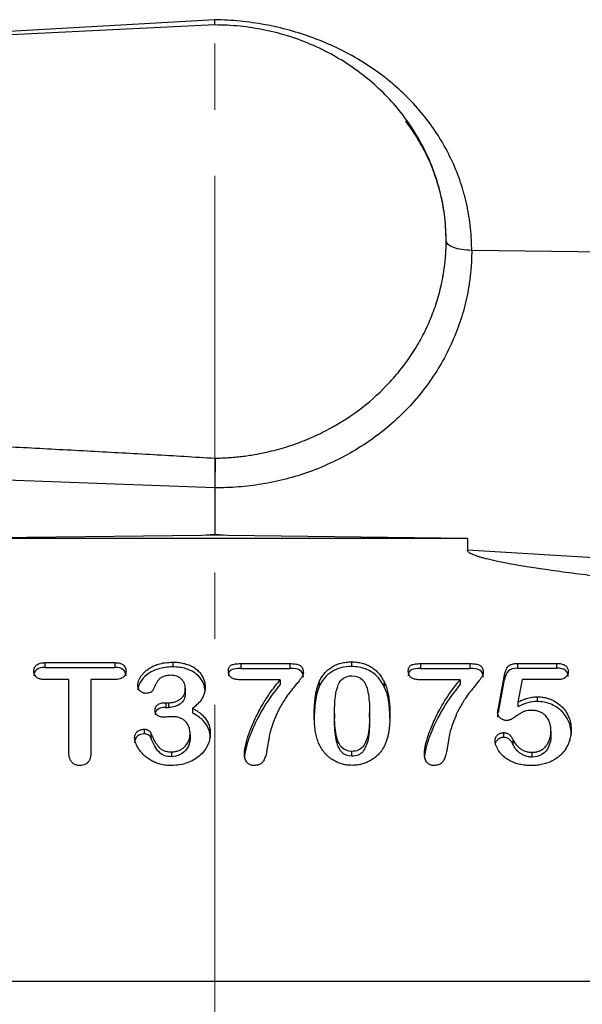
# Model space of a CAD drawing. Header units: inches. Extents: x 0.6 to 16.3, y 0.2 to 11.5.
# Tile 17 of 20: x 12.8 to 13.7, y 7.5 to 9. Entities that reach past the tile are written whole.
import ezdxf

# ---------------------------------------------------------------- set-up
doc = ezdxf.new("R2010")
doc.units = ezdxf.units.IN
doc.header["$MEASUREMENT"] = 0
doc.linetypes.add('CENTERX2', pattern=[0.8, 0.5, -0.1, 0.1, -0.1])
doc.styles.add('SLDTEXTSTYLE0', font='TXT', dxfattribs={"width": 0.75})
doc.dimstyles.new('SLDDIMSTYLE1', dxfattribs={"dimtxt": 0.137795, "dimasz": 0.14, "dimexe": 0, "dimexo": 0.0625, "dimgap": 0.034449, "dimtad": 0, "dimdec": 1, "dimlfac": 1.5, "dimrnd": 1e-09, "dimzin": 4, "dimdsep": 46, "dimtxsty": 'SLDTEXTSTYLE0', "dimblk1": 'CLOSED', "dimblk2": 'CLOSED', "dimsah": 1, "dimcen": 0.09, "dimadec": 0, "dimazin": 1, "dimtfac": 1, "dimtdec": 1, "dimtofl": 0, "dimtmove": 0, "dimatfit": 3, "dimldrblk": 'CLOSED', "dimfxl": 0, "dimfrac": 2, "dimtolj": 1, "dimtzin": 12, "dimarcsym": 0})

# ---------------------------------------------------------------- blocks, each defined once
blk = doc.blocks.new('_Closed')
at = {"color": 0, "linetype": 'ByBlock', "lineweight": -2}
for p, q in [((-1, 0.166667), (0, 0)), ((-1, 0.166667), (-1, -0.166667)), ((0, 0), (-1, -0.166667)), ((0, 0), (-1, 0))]:
    blk.add_line(p, q, dxfattribs=at)
blk = doc.blocks.new('_D_1')
at = {"color": 7, "linetype": 'Continuous', "lineweight": 0}
for p, q in [((14.4022, 11.011), (14.3602, 11.011)), ((14.3602, 11.011), (14.3602, 10.7923)), ((14.7076, 11.011), (14.7496, 11.011)), ((14.7496, 11.011), (14.7496, 10.7923)), ((13.1257, 9.6284), (13.1257, 10.8519)), ((15.8207, 8.3372), (15.8207, 10.8519)), ((13.1257, 10.8126), (14.2393, 10.8126)), ((15.8207, 10.8126), (14.8704, 10.8126)), ((14.3602, 10.7923), (14.4022, 10.7923)), ((14.7496, 10.7923), (14.7076, 10.7923))]:
    blk.add_line(p, q, dxfattribs=at)
at = {"color": 7, "linetype": 'Continuous', "lineweight": 18, "xscale": 0.14, "yscale": 0.14}
for p, rotation in [((13.1257, 10.8126, 0.0204), 180.0000000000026), ((15.8207, 10.8126, 0.0204), 2.59533262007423e-12)]:
    blk.add_blockref('_Closed', p, dxfattribs=dict(at, rotation=rotation))
at = {"color": 7, "linetype": 'Continuous', "lineweight": 18, "char_height": 0.1378, "attachment_point": 1, "style": 'SLDTEXTSTYLE0'}
for s, insert in [('103', (14.4022, 10.9699)), ('4.0', (14.4276, 10.7637))]:
    blk.add_mtext(s, dxfattribs=dict(at, insert=insert))

msp = doc.modelspace()

# ---------------------------------------------------------------- linework, layer by layer
at = {"color": 7, "linetype": 'CENTERX2', "lineweight": 18}
msp.add_line((13.1257, 4.2368), (13.1257, 11.0641), dxfattribs=at)
at = {"color": 7, "linetype": 'Continuous', "lineweight": 25}
for p, q in [((13.1257, 8.965), (11.2791, 8.8747)), ((13.1258, 8.965), (13.1258, 8.973)), ((13.4755, 8.6384), (13.4755, 8.6385)), ((14.0479, 8.6174), (13.5141, 8.6241)), ((13.1257, 8.2651), (12.2036, 8.2986)), ((13.1257, 8.2651), (13.1257, 8.1942)), ((13.1059, 8.193), (12.7439, 8.1885)), ((13.1257, 8.1942), (13.1059, 8.193)), ((13.1257, 8.1933), (13.1059, 8.193)), ((13.1456, 8.193), (13.1257, 8.1942)), ((13.1456, 8.193), (13.1257, 8.1933)), ((13.5075, 8.1885), (13.1456, 8.193)), ((13.5075, 8.1885), (12.7439, 8.1885)), ((13.5075, 8.1885), (13.5075, 8.1708)), ((13.968, 8.1425), (13.5075, 8.1708)), ((12.8689, 8.0006), (12.9745, 8.0006)), ((12.8689, 8.0006), (12.8689, 7.9934)), ((12.9745, 8.0006), (12.9745, 7.9934)), ((13.0622, 8.0013), (13.0622, 7.9941)), ((13.1648, 7.9991), (13.2393, 7.9991)), ((13.1648, 7.9991), (13.1648, 7.9919)), ((13.2393, 7.9991), (13.2393, 7.9919)), ((13.3325, 8.0018), (13.3325, 7.9946)), ((13.4368, 7.9991), (13.5113, 7.9991)), ((13.4368, 7.9991), (13.4368, 7.9919)), ((13.5113, 7.9991), (13.5113, 7.9919)), ((13.5836, 7.9993), (13.6425, 7.9993)), ((13.5836, 7.9993), (13.5836, 7.9922)), ((13.6425, 7.9993), (13.6425, 7.9922)), ((12.8689, 7.9934), (12.9745, 7.9934)), ((13.1648, 7.9919), (13.2393, 7.9919)), ((13.4368, 7.9919), (13.5113, 7.9919)), ((13.5545, 7.9322), (13.5639, 7.9822)), ((13.5639, 7.9822), (13.5639, 7.975)), ((13.5836, 7.9922), (13.6425, 7.9922)), ((12.9051, 7.975), (12.8689, 7.975)), ((12.9051, 7.8638), (12.9051, 7.975)), ((12.9382, 7.975), (12.9382, 7.8638)), ((12.9745, 7.975), (12.9382, 7.975)), ((13.2246, 7.9746), (13.1648, 7.9746)), ((13.2246, 7.9746), (13.2246, 7.9674)), ((13.2833, 7.971), (13.2833, 7.9638)), ((13.3819, 7.9713), (13.3819, 7.9642)), ((13.4967, 7.9746), (13.4368, 7.9746)), ((13.4967, 7.9746), (13.4967, 7.9674)), ((13.5545, 7.9251), (13.5639, 7.975)), ((13.5902, 7.9748), (13.5838, 7.9409)), ((13.6432, 7.9748), (13.5902, 7.9748)), ((13.0811, 7.9618), (13.0811, 7.9546)), ((13.0514, 7.94), (13.0559, 7.94)), ((13.0514, 7.94), (13.0514, 7.9328)), ((13.0559, 7.94), (13.0559, 7.9328)), ((13.5838, 7.9409), (13.5838, 7.9338)), ((13.6131, 7.9489), (13.6131, 7.9417)), ((13.0514, 7.9328), (13.0559, 7.9328)), ((13.0921, 7.9313), (13.0921, 7.9241)), ((13.3066, 7.9239), (13.3066, 7.9167)), ((13.3598, 7.9176), (13.3598, 7.9247)), ((13.5533, 7.9251), (13.5533, 7.9179)), ((13.5545, 7.9322), (13.5545, 7.9251)), ((13.0191, 7.9), (13.0191, 7.8928)), ((13.0289, 7.8941), (13.0289, 7.8869)), ((13.5622, 7.8947), (13.5622, 7.8875)), ((13.6339, 7.8971), (13.6339, 7.8899)), ((13.0882, 7.8926), (13.0882, 7.8855)), ((13.5762, 7.8846), (13.5762, 7.8774)), ((13.06, 7.8655), (13.06, 7.8583)), ((13.3331, 7.8592), (13.3331, 7.8663)), ((13.6053, 7.8577), (13.6053, 7.8649)), ((11.9972, 7.5189), (14.2536, 7.5189))]:
    msp.add_line(p, q, dxfattribs=at)
at = {"color": 8, "linetype": 'Continuous', "lineweight": 25}
msp.add_line((13.1257, 8.973), (12.2164, 8.9205), dxfattribs=at)
at = {"color": 7, "linetype": 'Continuous', "lineweight": 25}
for points, knots in [([(13.5141, 8.6241), (13.5141, 8.627), (13.514, 8.6328), (13.5137, 8.6415), (13.5131, 8.6502), (13.5123, 8.6588), (13.5112, 8.6675), (13.5099, 8.6761), (13.5084, 8.6847), (13.5049, 8.7017), (13.498, 8.7269), (13.4851, 8.7592), (13.4688, 8.7901), (13.4426, 8.8289), (13.4021, 8.8726), (13.3528, 8.9083), (13.3093, 8.9314), (13.2747, 8.9459), (13.2388, 8.9575), (13.2079, 8.9645), (13.1828, 8.9686), (13.1639, 8.9709), (13.1449, 8.9724), (13.1321, 8.9728), (13.1257, 8.973)], [0, 0, 0, 0, 0.015445, 0.030884, 0.046324, 0.061776, 0.07725, 0.092756, 0.108303, 0.123901, 0.185893, 0.247975, 0.310053, 0.372289, 0.496882, 0.622072, 0.684944, 0.747856, 0.810832, 0.873842, 0.905346, 0.936824, 0.96835, 1, 1, 1, 1]), ([(13.469, 8.5758), (13.4696, 8.5787), (13.4707, 8.5846), (13.4722, 8.5934), (13.4734, 8.6022), (13.4743, 8.611), (13.475, 8.6199), (13.4754, 8.6287), (13.4755, 8.6376), (13.4753, 8.6557), (13.473, 8.6829), (13.4655, 8.7187), (13.4538, 8.7536), (13.4331, 8.7975), (13.3979, 8.8477), (13.3519, 8.8895), (13.3097, 8.917), (13.2753, 8.9344), (13.2391, 8.9481), (13.2079, 8.9563), (13.1826, 8.9608), (13.1638, 8.9632), (13.1448, 8.9647), (13.1321, 8.9649), (13.1257, 8.965)], [0, 0, 0, 0, 0.015487, 0.030939, 0.046367, 0.061783, 0.077198, 0.092624, 0.108072, 0.123553, 0.186827, 0.250123, 0.313397, 0.376693, 0.500006, 0.623318, 0.686592, 0.749888, 0.813162, 0.876458, 0.907377, 0.938212, 0.969056, 1, 1, 1, 1]), ([(13.469, 8.5758), (13.4696, 8.5788), (13.4708, 8.5847), (13.4722, 8.5936), (13.4734, 8.6025), (13.4743, 8.6115), (13.475, 8.6204), (13.4754, 8.6294), (13.4755, 8.6354), (13.4755, 8.6384)], [0, 0, 0, 0, 0.143241, 0.286354, 0.429339, 0.572196, 0.714925, 0.857526, 1, 1, 1, 1]), ([(13.5141, 8.6241), (13.5141, 8.6209), (13.514, 8.6146), (13.5136, 8.6051), (13.513, 8.5956), (13.512, 8.5862), (13.5108, 8.5768), (13.5094, 8.5674), (13.5061, 8.5496), (13.4996, 8.5237), (13.4872, 8.4901), (13.4712, 8.4573), (13.4445, 8.4149), (13.4024, 8.3668), (13.3505, 8.3279), (13.3048, 8.3035), (13.2695, 8.2888), (13.2333, 8.2776), (13.2031, 8.2713), (13.179, 8.2678), (13.1613, 8.2661), (13.1435, 8.2651), (13.1317, 8.2651), (13.1257, 8.2651)], [0, 0, 0, 0, 0.016684, 0.0333388, 0.0499756, 0.0666059, 0.0832409, 0.0998921, 0.1165708, 0.1783097, 0.2400731, 0.3043777, 0.3687081, 0.4999063, 0.6311209, 0.6954479, 0.7598008, 0.8215713, 0.8833664, 0.9125422, 0.9416657, 0.9707981, 1, 1, 1, 1]), ([(13.126, 8.3098), (13.1294, 8.3099), (13.1361, 8.31), (13.1461, 8.3106), (13.1561, 8.3114), (13.1661, 8.3124), (13.176, 8.3137), (13.1925, 8.3164), (13.2154, 8.3212), (13.2441, 8.3298), (13.272, 8.3407), (13.3076, 8.358), (13.3491, 8.3848), (13.385, 8.4178), (13.4099, 8.4473), (13.4265, 8.4709), (13.4408, 8.4957), (13.4508, 8.5173), (13.4576, 8.535), (13.462, 8.5484), (13.4659, 8.562), (13.468, 8.5712), (13.469, 8.5758)], [0, 0, 0, 0, 0.020874, 0.041712, 0.06253, 0.083345, 0.104173, 0.12503, 0.187464, 0.249901, 0.312456, 0.375009, 0.499679, 0.62469, 0.687215, 0.749736, 0.812312, 0.87489, 0.906187, 0.937433, 0.968684, 1, 1, 1, 1]), ([(12.7453, 8.3306), (12.7777, 8.329), (12.8421, 8.3258), (12.938, 8.3206), (13.0325, 8.3154), (13.095, 8.3117), (13.126, 8.3098)], [0, 0, 0, 0, 0.2554749, 0.5072983, 0.7554725, 1, 1, 1, 1]), ([(13.126, 8.3099), (13.126, 8.3092), (13.126, 8.3077), (13.126, 8.3051), (13.126, 8.3024), (13.126, 8.2994), (13.126, 8.2962), (13.126, 8.2928), (13.126, 8.2892), (13.1259, 8.2852), (13.1259, 8.2808), (13.1258, 8.2758), (13.1258, 8.2705), (13.1257, 8.2669), (13.1257, 8.2651)], [0, 0, 0, 0, 0.067685, 0.13665, 0.206866, 0.278316, 0.351009, 0.425005, 0.500378, 0.581378, 0.671895, 0.771883, 0.881258, 1, 1, 1, 1]), ([(13.966, 8.1035), (13.9455, 8.1054), (13.9058, 8.1091), (13.8485, 8.1148), (13.7955, 8.1203), (13.7468, 8.1257), (13.7024, 8.131), (13.6624, 8.1361), (13.6279, 8.1409), (13.5988, 8.1453), (13.5748, 8.1494), (13.5545, 8.1533), (13.5404, 8.1565), (13.5314, 8.1588), (13.5264, 8.1602), (13.5221, 8.1616), (13.5183, 8.163), (13.515, 8.1643), (13.5124, 8.1656), (13.5103, 8.1669), (13.5088, 8.1682), (13.5078, 8.1694), (13.5076, 8.1704), (13.5075, 8.1708)], [0, 0, 0, 0, 0.132628, 0.256047, 0.37026, 0.475271, 0.571087, 0.657715, 0.735165, 0.795018, 0.847115, 0.891481, 0.92815, 0.940474, 0.951585, 0.961491, 0.970206, 0.977748, 0.984144, 0.98944, 0.99372, 0.99714, 1, 1, 1, 1]), ([(12.8521, 7.9878), (12.8522, 7.9884), (12.8522, 7.9896), (12.8526, 7.9914), (12.8532, 7.9931), (12.854, 7.9946), (12.8551, 7.9959), (12.8574, 7.998), (12.8621, 8.0002), (12.8665, 8.0004), (12.8689, 8.0006)], [0, 0, 0, 0, 0.083363, 0.161969, 0.237282, 0.310962, 0.384782, 0.460502, 0.703623, 1, 1, 1, 1]), ([(12.9745, 8.0006), (12.9755, 8.0005), (12.9776, 8.0005), (12.9806, 8.0001), (12.9832, 7.9994), (12.9854, 7.9984), (12.9877, 7.9968), (12.9897, 7.9945), (12.9912, 7.9913), (12.9913, 7.989), (12.9914, 7.9878)], [0, 0, 0, 0, 0.133219, 0.25309, 0.361369, 0.460426, 0.553346, 0.699642, 0.844505, 1, 1, 1, 1]), ([(13.0092, 7.9664), (13.0093, 7.967), (13.0093, 7.9682), (13.0096, 7.9701), (13.0101, 7.972), (13.0108, 7.9739), (13.0117, 7.9759), (13.0131, 7.9786), (13.0154, 7.982), (13.0189, 7.9858), (13.023, 7.9895), (13.0279, 7.9929), (13.0336, 7.9958), (13.0411, 7.9986), (13.0507, 8.0009), (13.0583, 8.0011), (13.0622, 8.0013)], [0, 0, 0, 0, 0.027611, 0.055975, 0.085334, 0.115906, 0.147883, 0.181434, 0.252001, 0.327108, 0.407882, 0.493426, 0.583792, 0.680406, 0.834347, 1, 1, 1, 1]), ([(13.0622, 8.0013), (13.0637, 8.0013), (13.0665, 8.0012), (13.0706, 8.0009), (13.0746, 8.0003), (13.0784, 7.9995), (13.0838, 7.9981), (13.0905, 7.9954), (13.0978, 7.9908), (13.1037, 7.9852), (13.1074, 7.9793), (13.1096, 7.9738), (13.1108, 7.9688), (13.1109, 7.9654), (13.111, 7.9636)], [0, 0, 0, 0, 0.060356, 0.118779, 0.175482, 0.230695, 0.284672, 0.413641, 0.536787, 0.654573, 0.768771, 0.844613, 0.921158, 1, 1, 1, 1]), ([(13.1462, 7.9878), (13.1462, 7.9885), (13.1462, 7.9899), (13.1466, 7.9919), (13.1473, 7.9936), (13.1483, 7.995), (13.1495, 7.9962), (13.1514, 7.9972), (13.1539, 7.998), (13.1571, 7.9987), (13.1608, 7.999), (13.1634, 7.9991), (13.1648, 7.9991)], [0, 0, 0, 0, 0.09329, 0.176397, 0.251248, 0.320467, 0.387343, 0.455504, 0.567011, 0.693845, 0.837772, 1, 1, 1, 1]), ([(13.2393, 7.9991), (13.2406, 7.9991), (13.2432, 7.999), (13.2468, 7.9987), (13.2499, 7.9981), (13.2525, 7.9972), (13.2549, 7.996), (13.257, 7.9942), (13.2585, 7.9918), (13.2594, 7.9888), (13.2595, 7.9867), (13.2596, 7.9856)], [0, 0, 0, 0, 0.141423, 0.267, 0.377734, 0.475089, 0.561213, 0.660904, 0.762573, 0.873674, 1, 1, 1, 1]), ([(13.2833, 7.971), (13.2839, 7.9722), (13.285, 7.9746), (13.287, 7.9781), (13.2891, 7.9813), (13.2914, 7.9843), (13.2939, 7.987), (13.2965, 7.9896), (13.2994, 7.9919), (13.3035, 7.9946), (13.309, 7.9975), (13.3163, 8), (13.3242, 8.0015), (13.3297, 8.0017), (13.3325, 8.0018)], [0, 0, 0, 0, 0.067872, 0.133568, 0.19738, 0.259627, 0.320651, 0.380817, 0.440504, 0.500101, 0.619228, 0.740342, 0.866392, 1, 1, 1, 1]), ([(13.3325, 8.0018), (13.3339, 8.0017), (13.3366, 8.0017), (13.3407, 8.0013), (13.3446, 8.0007), (13.3484, 7.9999), (13.3521, 7.9988), (13.3556, 7.9974), (13.359, 7.9958), (13.3632, 7.9934), (13.3682, 7.9898), (13.3735, 7.9845), (13.3782, 7.9783), (13.3806, 7.9737), (13.3819, 7.9713)], [0, 0, 0, 0, 0.066815, 0.131673, 0.194865, 0.256703, 0.317523, 0.377675, 0.437524, 0.497439, 0.615692, 0.737167, 0.864504, 1, 1, 1, 1]), ([(13.4182, 7.9878), (13.4182, 7.9885), (13.4183, 7.9899), (13.4187, 7.9919), (13.4194, 7.9936), (13.4203, 7.995), (13.4216, 7.9962), (13.4234, 7.9972), (13.4259, 7.998), (13.4291, 7.9987), (13.4328, 7.999), (13.4354, 7.9991), (13.4368, 7.9991)], [0, 0, 0, 0, 0.09329, 0.176397, 0.251248, 0.320467, 0.387343, 0.455504, 0.567011, 0.693845, 0.837772, 1, 1, 1, 1]), ([(13.5113, 7.9991), (13.5127, 7.9991), (13.5152, 7.999), (13.5188, 7.9987), (13.5219, 7.9981), (13.5246, 7.9972), (13.527, 7.996), (13.529, 7.9942), (13.5306, 7.9918), (13.5315, 7.9888), (13.5316, 7.9867), (13.5316, 7.9856)], [0, 0, 0, 0, 0.141423, 0.267, 0.377734, 0.475089, 0.561213, 0.660904, 0.762573, 0.873674, 1, 1, 1, 1]), ([(13.5639, 7.9822), (13.5641, 7.9834), (13.5646, 7.9855), (13.5655, 7.9886), (13.5667, 7.9912), (13.568, 7.9935), (13.57, 7.9958), (13.5733, 7.9978), (13.5781, 7.9991), (13.5816, 7.9993), (13.5836, 7.9993)], [0, 0, 0, 0, 0.123489, 0.234915, 0.335344, 0.426228, 0.509524, 0.647913, 0.807684, 1, 1, 1, 1]), ([(13.6425, 7.9993), (13.6438, 7.9993), (13.6461, 7.9993), (13.6493, 7.9988), (13.6522, 7.9981), (13.6546, 7.997), (13.6566, 7.9956), (13.6581, 7.9939), (13.6592, 7.9918), (13.6599, 7.9895), (13.66, 7.9878), (13.66, 7.9869)], [0, 0, 0, 0, 0.1464148, 0.2769963, 0.3936193, 0.4989067, 0.5964008, 0.6905278, 0.7861825, 0.8880397, 1, 1, 1, 1]), ([(12.8689, 7.9934), (12.8635, 7.9934), (12.8594, 7.9922), (12.8536, 7.9877), (12.8521, 7.9845), (12.8521, 7.9806)], [-2, -2, -2, -2, -1, -1, 0, 0, 0, 0]), ([(12.8689, 7.975), (12.8679, 7.975), (12.8658, 7.975), (12.8629, 7.9755), (12.8603, 7.9761), (12.8581, 7.9771), (12.8559, 7.9787), (12.8538, 7.981), (12.8524, 7.9842), (12.8522, 7.9865), (12.8521, 7.9878)], [0, 0, 0, 0, 0.1317816, 0.2505614, 0.3580534, 0.4565624, 0.549067, 0.6952059, 0.8413754, 1, 1, 1, 1]), ([(12.9914, 7.9806), (12.9914, 7.9844), (12.99, 7.9875), (12.9845, 7.9922), (12.9802, 7.9934), (12.9745, 7.9934)], [-2, -2, -2, -2, -1, -1, 0, 0, 0, 0]), ([(12.9914, 7.9878), (12.9914, 7.9871), (12.9913, 7.9859), (12.991, 7.9842), (12.9904, 7.9825), (12.9896, 7.981), (12.9885, 7.9797), (12.9863, 7.9775), (12.9815, 7.9753), (12.977, 7.9751), (12.9745, 7.975)], [0, 0, 0, 0, 0.0813365, 0.1583226, 0.2323327, 0.3049102, 0.3776899, 0.4522932, 0.6949095, 1, 1, 1, 1]), ([(13.0622, 7.9941), (13.0541, 7.9941), (13.0466, 7.993), (13.0332, 7.9887), (13.0275, 7.9858), (13.0185, 7.9785), (13.0151, 7.9747), (13.0104, 7.9667), (13.0092, 7.9628), (13.0092, 7.9592)], [-4, -4, -4, -4, -3, -3, -2, -2, -1, -1, 0, 0, 0, 0]), ([(13.111, 7.9564), (13.111, 7.9618), (13.1099, 7.9667), (13.1054, 7.9759), (13.1021, 7.9799), (13.0933, 7.9868), (13.0881, 7.9895), (13.0761, 7.9932), (13.0695, 7.9941), (13.0622, 7.9941)], [-4, -4, -4, -4, -3, -3, -2, -2, -1, -1, 0, 0, 0, 0]), ([(13.1648, 7.9919), (13.1589, 7.9919), (13.1543, 7.9912), (13.1478, 7.9884), (13.1462, 7.9853), (13.1462, 7.9806)], [-2, -2, -2, -2, -1, -1, 0, 0, 0, 0]), ([(13.1648, 7.9746), (13.1636, 7.9746), (13.1614, 7.9747), (13.1582, 7.975), (13.1554, 7.9757), (13.1529, 7.9766), (13.1506, 7.9778), (13.1487, 7.9795), (13.1472, 7.9819), (13.1463, 7.9847), (13.1462, 7.9867), (13.1462, 7.9878)], [0, 0, 0, 0, 0.13265, 0.252264, 0.36005, 0.457649, 0.54727, 0.652763, 0.758783, 0.872558, 1, 1, 1, 1]), ([(13.2596, 7.9856), (13.2595, 7.9851), (13.2595, 7.9842), (13.2591, 7.9828), (13.2585, 7.9813), (13.2577, 7.9796), (13.2567, 7.9779), (13.2554, 7.976), (13.2532, 7.973), (13.2499, 7.969), (13.2456, 7.9637), (13.2412, 7.9583), (13.2367, 7.9527), (13.2324, 7.9464), (13.2281, 7.9397), (13.2229, 7.9308), (13.2174, 7.9193), (13.214, 7.9099), (13.2122, 7.9048)], [0, 0, 0, 0, 0.014103, 0.02978, 0.047279, 0.066778, 0.088405, 0.112256, 0.1384, 0.204409, 0.276075, 0.353402, 0.424586, 0.502207, 0.594049, 0.677321, 0.828789, 1, 1, 1, 1]), ([(13.2596, 7.9784), (13.2596, 7.9832), (13.258, 7.9867), (13.2516, 7.9909), (13.2464, 7.9919), (13.2393, 7.9919)], [-2, -2, -2, -2, -1, -1, 0, 0, 0, 0]), ([(13.3325, 7.9946), (13.3208, 7.9946), (13.3108, 7.992), (13.2941, 7.9815), (13.2877, 7.9739), (13.2833, 7.9638)], [-2, -2, -2, -2, -1, -1, 0, 0, 0, 0]), ([(13.3819, 7.9642), (13.3786, 7.9709), (13.3746, 7.9764), (13.3651, 7.9854), (13.3596, 7.9888), (13.3471, 7.9934), (13.3402, 7.9946), (13.3325, 7.9946)], [-3, -3, -3, -3, -2, -2, -1, -1, 0, 0, 0, 0]), ([(13.4368, 7.9919), (13.431, 7.9919), (13.4264, 7.9912), (13.4198, 7.9884), (13.4182, 7.9853), (13.4182, 7.9806)], [-2, -2, -2, -2, -1, -1, 0, 0, 0, 0]), ([(13.4368, 7.9746), (13.4356, 7.9746), (13.4334, 7.9747), (13.4302, 7.975), (13.4274, 7.9757), (13.4249, 7.9766), (13.4227, 7.9778), (13.4207, 7.9795), (13.4192, 7.9819), (13.4183, 7.9847), (13.4183, 7.9867), (13.4182, 7.9878)], [0, 0, 0, 0, 0.13265, 0.252264, 0.36005, 0.457649, 0.54727, 0.652763, 0.758783, 0.872558, 1, 1, 1, 1]), ([(13.5316, 7.9856), (13.5316, 7.9851), (13.5315, 7.9842), (13.5311, 7.9828), (13.5306, 7.9813), (13.5297, 7.9796), (13.5287, 7.9779), (13.5274, 7.976), (13.5252, 7.973), (13.522, 7.969), (13.5177, 7.9637), (13.5132, 7.9583), (13.5088, 7.9527), (13.5044, 7.9464), (13.5001, 7.9397), (13.4949, 7.9308), (13.4895, 7.9193), (13.4861, 7.9099), (13.4843, 7.9048)], [0, 0, 0, 0, 0.014103, 0.02978, 0.047279, 0.066778, 0.088405, 0.112256, 0.1384, 0.204409, 0.276075, 0.353402, 0.424586, 0.502207, 0.594049, 0.677321, 0.828789, 1, 1, 1, 1]), ([(13.5316, 7.9784), (13.5316, 7.9832), (13.53, 7.9867), (13.5236, 7.9909), (13.5185, 7.9919), (13.5113, 7.9919)], [-2, -2, -2, -2, -1, -1, 0, 0, 0, 0]), ([(13.5836, 7.9922), (13.5772, 7.9922), (13.5726, 7.9908), (13.5669, 7.9854), (13.565, 7.9811), (13.5639, 7.975)], [-2, -2, -2, -2, -1, -1, 0, 0, 0, 0]), ([(13.66, 7.9869), (13.66, 7.9863), (13.6599, 7.9852), (13.6596, 7.9835), (13.659, 7.982), (13.6581, 7.9806), (13.657, 7.9793), (13.6548, 7.9772), (13.6501, 7.9751), (13.6456, 7.975), (13.6432, 7.9748)], [0, 0, 0, 0, 0.078753, 0.153581, 0.226019, 0.297755, 0.370524, 0.445992, 0.692884, 1, 1, 1, 1]), ([(13.0591, 7.9814), (13.058, 7.9813), (13.0558, 7.9813), (13.0527, 7.9809), (13.0498, 7.9803), (13.0472, 7.9794), (13.0447, 7.9781), (13.0426, 7.9766), (13.0405, 7.9745), (13.0383, 7.9714), (13.0361, 7.9673), (13.0339, 7.963), (13.0325, 7.9601), (13.0319, 7.9587)], [0, 0, 0, 0, 0.086169, 0.164812, 0.236677, 0.308199, 0.379261, 0.443443, 0.505337, 0.614927, 0.742594, 0.874536, 1, 1, 1, 1]), ([(13.0811, 7.9618), (13.0811, 7.9626), (13.0811, 7.964), (13.0807, 7.9662), (13.0801, 7.9682), (13.0792, 7.9702), (13.0781, 7.9721), (13.0768, 7.9739), (13.0748, 7.976), (13.072, 7.9782), (13.0682, 7.9801), (13.0638, 7.9812), (13.0607, 7.9813), (13.0591, 7.9814)], [0, 0, 0, 0, 0.070498, 0.13895, 0.20617, 0.273019, 0.340369, 0.409078, 0.479949, 0.604041, 0.728259, 0.858524, 1, 1, 1, 1]), ([(13.1705, 7.8625), (13.1705, 7.8634), (13.1706, 7.8655), (13.1709, 7.8688), (13.1715, 7.8724), (13.1724, 7.8764), (13.1737, 7.882), (13.1759, 7.8892), (13.1792, 7.8984), (13.1833, 7.9084), (13.1882, 7.9191), (13.1939, 7.9301), (13.2015, 7.9432), (13.2114, 7.9583), (13.2202, 7.9691), (13.2246, 7.9746)], [0, 0, 0, 0, 0.0232819, 0.0496835, 0.0792869, 0.1121503, 0.148316, 0.2161469, 0.2936268, 0.3809225, 0.4748989, 0.5727061, 0.6745365, 0.8335328, 1, 1, 1, 1]), ([(13.2246, 7.9674), (13.2152, 7.9563), (13.2071, 7.9451), (13.1935, 7.9226), (13.1878, 7.9116), (13.1787, 7.8903), (13.1754, 7.8812), (13.1715, 7.8659), (13.1705, 7.8598), (13.1705, 7.8553)], [-4, -4, -4, -4, -3, -3, -2, -2, -1, -1, 0, 0, 0, 0]), ([(13.276, 7.9209), (13.276, 7.9239), (13.2761, 7.9296), (13.2765, 7.938), (13.2772, 7.9457), (13.2783, 7.9529), (13.2796, 7.9595), (13.2812, 7.9655), (13.2827, 7.9692), (13.2833, 7.971)], [0, 0, 0, 0, 0.175715, 0.33999, 0.493053, 0.635185, 0.766737, 0.888154, 1, 1, 1, 1]), ([(13.3066, 7.9239), (13.3066, 7.9432), (13.3085, 7.9575), (13.3162, 7.976), (13.323, 7.9806), (13.3329, 7.9806)], [-2, -2, -2, -2, -1, -1, 0, 0, 0, 0]), ([(13.3329, 7.9806), (13.3398, 7.9806), (13.3452, 7.9786), (13.3529, 7.9703), (13.3557, 7.9641), (13.3589, 7.9479), (13.3598, 7.9375), (13.3598, 7.9247)], [-3, -3, -3, -3, -2, -2, -1, -1, 0, 0, 0, 0]), ([(13.3819, 7.9713), (13.3824, 7.9703), (13.3834, 7.9681), (13.3847, 7.9646), (13.3859, 7.9609), (13.387, 7.9569), (13.3879, 7.9527), (13.3887, 7.9483), (13.3893, 7.9436), (13.3898, 7.9387), (13.3902, 7.9336), (13.3904, 7.9282), (13.3904, 7.9246), (13.3904, 7.9227)], [0, 0, 0, 0, 0.070895, 0.145264, 0.223335, 0.305304, 0.391341, 0.481593, 0.576188, 0.675235, 0.778832, 0.887062, 1, 1, 1, 1]), ([(13.4425, 7.8625), (13.4425, 7.8634), (13.4426, 7.8655), (13.443, 7.8688), (13.4436, 7.8724), (13.4444, 7.8764), (13.4458, 7.882), (13.4479, 7.8892), (13.4513, 7.8984), (13.4553, 7.9084), (13.4602, 7.9191), (13.4659, 7.9301), (13.4735, 7.9432), (13.4835, 7.9583), (13.4922, 7.9691), (13.4967, 7.9746)], [0, 0, 0, 0, 0.023282, 0.049684, 0.079287, 0.11215, 0.148316, 0.216147, 0.293627, 0.380922, 0.474899, 0.572706, 0.674536, 0.833533, 1, 1, 1, 1]), ([(13.4967, 7.9674), (13.4873, 7.9563), (13.4792, 7.9451), (13.4656, 7.9226), (13.4599, 7.9116), (13.4507, 7.8903), (13.4475, 7.8812), (13.4435, 7.8659), (13.4425, 7.8598), (13.4425, 7.8553)], [-4, -4, -4, -4, -3, -3, -2, -2, -1, -1, 0, 0, 0, 0]), ([(13.0211, 7.9541), (13.0205, 7.9541), (13.0194, 7.9542), (13.0177, 7.9546), (13.016, 7.9553), (13.0144, 7.9562), (13.0126, 7.9577), (13.0108, 7.9599), (13.0095, 7.963), (13.0093, 7.9652), (13.0092, 7.9664)], [0, 0, 0, 0, 0.0887351, 0.1772175, 0.2678467, 0.3628597, 0.4642036, 0.6346669, 0.8088028, 1, 1, 1, 1]), ([(13.0319, 7.9587), (13.0317, 7.9583), (13.0313, 7.9576), (13.0303, 7.9567), (13.0292, 7.9559), (13.0274, 7.955), (13.0247, 7.9542), (13.0224, 7.9541), (13.0211, 7.9541)], [0, 0, 0, 0, 0.102663, 0.2077183, 0.3191774, 0.4404177, 0.7036096, 1, 1, 1, 1]), ([(13.0559, 7.94), (13.0569, 7.94), (13.0588, 7.94), (13.0616, 7.9404), (13.0642, 7.9409), (13.0668, 7.9418), (13.0692, 7.9428), (13.0715, 7.9441), (13.0742, 7.9459), (13.0771, 7.9486), (13.0795, 7.9524), (13.0809, 7.9569), (13.081, 7.9601), (13.0811, 7.9618)], [0, 0, 0, 0, 0.07492, 0.147328, 0.217838, 0.287116, 0.355861, 0.424791, 0.494616, 0.614954, 0.734702, 0.861005, 1, 1, 1, 1]), ([(13.0811, 7.9546), (13.0811, 7.9476), (13.0786, 7.9421), (13.0687, 7.9347), (13.0628, 7.9328), (13.0559, 7.9328)], [-2, -2, -2, -2, -1, -1, 0, 0, 0, 0]), ([(13.111, 7.9636), (13.111, 7.9625), (13.1109, 7.9603), (13.1105, 7.957), (13.1098, 7.954), (13.1089, 7.9511), (13.1076, 7.9483), (13.1056, 7.9448), (13.1023, 7.9406), (13.0977, 7.9358), (13.094, 7.9328), (13.0921, 7.9313)], [0, 0, 0, 0, 0.0884578, 0.1732321, 0.2549172, 0.3341769, 0.4117375, 0.4883733, 0.6461396, 0.816004, 1, 1, 1, 1]), ([(13.2833, 7.9638), (13.2808, 7.9578), (13.279, 7.9506), (13.2766, 7.9337), (13.276, 7.9243), (13.276, 7.9137)], [-2, -2, -2, -2, -1, -1, 0, 0, 0, 0]), ([(13.0354, 7.9289), (13.0354, 7.9294), (13.0354, 7.9304), (13.0358, 7.9319), (13.0363, 7.9333), (13.0371, 7.9346), (13.0381, 7.9358), (13.0403, 7.9377), (13.0448, 7.9397), (13.049, 7.9399), (13.0514, 7.94)], [0, 0, 0, 0, 0.076366, 0.149149, 0.219907, 0.290333, 0.362141, 0.436954, 0.685276, 1, 1, 1, 1]), ([(13.5838, 7.9409), (13.5853, 7.9416), (13.5882, 7.9431), (13.5926, 7.9448), (13.5969, 7.9463), (13.601, 7.9475), (13.6051, 7.9483), (13.6091, 7.9488), (13.6118, 7.9489), (13.6131, 7.9489)], [0, 0, 0, 0, 0.16259, 0.3175661, 0.4654655, 0.6069059, 0.7425933, 0.873327, 1, 1, 1, 1]), ([(13.6131, 7.9489), (13.6142, 7.9489), (13.6166, 7.9488), (13.62, 7.9485), (13.6234, 7.948), (13.6267, 7.9473), (13.63, 7.9463), (13.6352, 7.9444), (13.642, 7.9409), (13.6497, 7.935), (13.6561, 7.9276), (13.6608, 7.9191), (13.664, 7.9096), (13.6643, 7.9029), (13.6645, 7.8995)], [0, 0, 0, 0, 0.0431304, 0.0854674, 0.1271942, 0.1685021, 0.2095883, 0.2506533, 0.3719725, 0.4927032, 0.6142591, 0.7389501, 0.8670219, 1, 1, 1, 1]), ([(13.6645, 7.8924), (13.6645, 7.8994), (13.6632, 7.9059), (13.6578, 7.9179), (13.6542, 7.9232), (13.6448, 7.932), (13.6393, 7.9355), (13.6269, 7.9405), (13.6202, 7.9417), (13.6131, 7.9417)], [-4, -4, -4, -4, -3, -3, -2, -2, -1, -1, 0, 0, 0, 0]), ([(13.0514, 7.9328), (13.046, 7.9328), (13.042, 7.9318), (13.0367, 7.9277), (13.0354, 7.925), (13.0354, 7.9217)], [-2, -2, -2, -2, -1, -1, 0, 0, 0, 0]), ([(13.0483, 7.918), (13.0475, 7.918), (13.046, 7.9181), (13.0438, 7.9184), (13.0419, 7.919), (13.0402, 7.9198), (13.038, 7.9213), (13.0357, 7.9243), (13.0355, 7.9273), (13.0354, 7.9289)], [0, 0, 0, 0, 0.120694, 0.231276, 0.333565, 0.429852, 0.52287, 0.74791, 1, 1, 1, 1]), ([(13.0921, 7.9313), (13.0934, 7.9306), (13.096, 7.9292), (13.0997, 7.9269), (13.103, 7.9245), (13.106, 7.922), (13.1088, 7.9194), (13.1111, 7.9166), (13.1132, 7.9137), (13.115, 7.9107), (13.1164, 7.9076), (13.1175, 7.9044), (13.1183, 7.901), (13.1188, 7.8975), (13.1188, 7.8952), (13.1189, 7.894)], [0, 0, 0, 0, 0.090279, 0.176604, 0.259331, 0.338871, 0.41568, 0.490268, 0.56319, 0.63504, 0.706438, 0.778017, 0.850404, 0.924208, 1, 1, 1, 1]), ([(13.1189, 7.8868), (13.1189, 7.8921), (13.1179, 7.897), (13.1138, 7.9061), (13.1108, 7.9103), (13.1029, 7.9178), (13.098, 7.9211), (13.0921, 7.9241)], [-3, -3, -3, -3, -2, -2, -1, -1, 0, 0, 0, 0]), ([(13.3331, 7.8663), (13.3265, 7.8663), (13.3212, 7.8685), (13.3135, 7.877), (13.3107, 7.8833), (13.3074, 7.9), (13.3066, 7.9108), (13.3066, 7.9239)], [-3, -3, -3, -3, -2, -2, -1, -1, 0, 0, 0, 0]), ([(13.3598, 7.9247), (13.3598, 7.9113), (13.359, 7.9004), (13.3559, 7.8839), (13.3532, 7.8775), (13.3454, 7.8686), (13.34, 7.8663), (13.3331, 7.8663)], [-3, -3, -3, -3, -2, -2, -1, -1, 0, 0, 0, 0]), ([(13.3904, 7.9227), (13.3904, 7.9199), (13.3903, 7.9146), (13.3899, 7.9069), (13.3892, 7.8998), (13.3882, 7.8933), (13.3869, 7.8872), (13.3851, 7.8814), (13.3828, 7.8759), (13.3809, 7.8725), (13.3799, 7.8708)], [0, 0, 0, 0, 0.154958, 0.29892, 0.432098, 0.554758, 0.67022, 0.782393, 0.892046, 1, 1, 1, 1]), ([(13.5533, 7.9251), (13.5534, 7.9255), (13.5535, 7.9266), (13.5539, 7.929), (13.5543, 7.931), (13.5545, 7.9322)], [0, 0, 0, 0, 0.15203, 0.48532, 1, 1, 1, 1]), ([(13.5673, 7.913), (13.5667, 7.9131), (13.5655, 7.9131), (13.5638, 7.9134), (13.5621, 7.9139), (13.5605, 7.9147), (13.559, 7.9156), (13.5571, 7.917), (13.5552, 7.9191), (13.5536, 7.922), (13.5534, 7.9241), (13.5533, 7.9251)], [0, 0, 0, 0, 0.085374, 0.168922, 0.251996, 0.33597, 0.422176, 0.511846, 0.683462, 0.841875, 1, 1, 1, 1]), ([(13.6057, 7.9284), (13.6042, 7.9283), (13.6015, 7.9283), (13.5977, 7.9279), (13.5947, 7.9273), (13.5925, 7.9265), (13.5901, 7.9252), (13.5865, 7.923), (13.5826, 7.9204), (13.5792, 7.9179), (13.5765, 7.9162), (13.574, 7.9148), (13.5716, 7.9138), (13.5694, 7.9132), (13.568, 7.9131), (13.5673, 7.913)], [0, 0, 0, 0, 0.103901, 0.192499, 0.266641, 0.313606, 0.357327, 0.467606, 0.610737, 0.693707, 0.771318, 0.839806, 0.900124, 0.953111, 1, 1, 1, 1]), ([(13.6339, 7.8971), (13.6338, 7.8984), (13.6338, 7.9009), (13.6333, 7.9046), (13.6323, 7.9094), (13.63, 7.9149), (13.6262, 7.9202), (13.6216, 7.9241), (13.6167, 7.9265), (13.6114, 7.9281), (13.6076, 7.9283), (13.6057, 7.9284)], [0, 0, 0, 0, 0.084834, 0.165068, 0.241267, 0.401412, 0.547061, 0.658756, 0.772021, 0.883497, 1, 1, 1, 1]), ([(13.0612, 7.9188), (13.0603, 7.9188), (13.058, 7.9187), (13.0544, 7.9184), (13.051, 7.9181), (13.049, 7.918), (13.0483, 7.918)], [0, 0, 0, 0, 0.219963, 0.534848, 0.832351, 1, 1, 1, 1]), ([(13.0882, 7.8926), (13.0882, 7.8938), (13.0882, 7.896), (13.0877, 7.8992), (13.087, 7.9022), (13.086, 7.9049), (13.0846, 7.9075), (13.083, 7.9098), (13.0806, 7.9124), (13.0772, 7.9151), (13.0725, 7.9173), (13.0671, 7.9186), (13.0632, 7.9188), (13.0612, 7.9188)], [0, 0, 0, 0, 0.0827417, 0.1607383, 0.2346635, 0.3053074, 0.3735742, 0.4404646, 0.5070413, 0.6224475, 0.7394753, 0.8637493, 1, 1, 1, 1]), ([(13.2827, 7.879), (13.2822, 7.8803), (13.2812, 7.8829), (13.28, 7.8869), (13.2789, 7.8911), (13.278, 7.8956), (13.2773, 7.9003), (13.2767, 7.9051), (13.2763, 7.9102), (13.276, 7.9155), (13.276, 7.9191), (13.276, 7.9209)], [0, 0, 0, 0, 0.095025, 0.193596, 0.295953, 0.402307, 0.512849, 0.627746, 0.747151, 0.871195, 1, 1, 1, 1]), ([(13.3331, 7.8592), (13.3265, 7.8592), (13.3212, 7.8613), (13.3135, 7.8698), (13.3107, 7.8761), (13.3074, 7.8929), (13.3066, 7.9036), (13.3066, 7.9167)], [-3, -3, -3, -3, -2, -2, -1, -1, 0, 0, 0, 0]), ([(13.3598, 7.9176), (13.3598, 7.9041), (13.359, 7.8933), (13.3559, 7.8767), (13.3532, 7.8703), (13.3454, 7.8614), (13.34, 7.8592), (13.3331, 7.8592)], [-3, -3, -3, -3, -2, -2, -1, -1, 0, 0, 0, 0]), ([(13.0044, 7.8866), (13.0045, 7.8873), (13.0045, 7.8885), (13.0049, 7.8904), (13.0055, 7.8921), (13.0063, 7.8936), (13.0074, 7.8951), (13.0094, 7.8972), (13.0133, 7.8995), (13.0171, 7.8998), (13.0191, 7.9)], [0, 0, 0, 0, 0.091374, 0.177837, 0.260766, 0.341717, 0.422362, 0.50439, 0.744984, 1, 1, 1, 1]), ([(13.0191, 7.8928), (13.0149, 7.8928), (13.0115, 7.8916), (13.0058, 7.8867), (13.0044, 7.8835), (13.0044, 7.8794)], [-2, -2, -2, -2, -1, -1, 0, 0, 0, 0]), ([(13.0191, 7.9), (13.0196, 7.9), (13.0206, 7.8999), (13.0221, 7.8996), (13.0236, 7.8991), (13.0255, 7.8981), (13.0276, 7.8966), (13.0285, 7.8949), (13.0289, 7.8941)], [0, 0, 0, 0, 0.125347, 0.251111, 0.379839, 0.513909, 0.76685, 1, 1, 1, 1]), ([(13.0289, 7.8869), (13.0283, 7.8886), (13.027, 7.89), (13.0231, 7.8923), (13.0211, 7.8928), (13.0191, 7.8928)], [-2, -2, -2, -2, -1, -1, 0, 0, 0, 0]), ([(13.0289, 7.8941), (13.0297, 7.8922), (13.0311, 7.8887), (13.0335, 7.8838), (13.036, 7.8795), (13.0386, 7.8758), (13.0414, 7.8723), (13.0449, 7.8693), (13.0494, 7.8671), (13.0545, 7.8657), (13.0581, 7.8656), (13.06, 7.8655)], [0, 0, 0, 0, 0.134558, 0.257296, 0.36861, 0.469033, 0.559288, 0.663916, 0.768629, 0.879048, 1, 1, 1, 1]), ([(13.1189, 7.894), (13.1189, 7.8929), (13.1188, 7.8908), (13.1185, 7.8877), (13.1179, 7.8846), (13.1171, 7.8815), (13.1161, 7.8785), (13.114, 7.8735), (13.11, 7.8669), (13.1029, 7.8594), (13.0942, 7.8532), (13.0839, 7.8485), (13.0722, 7.8455), (13.064, 7.8451), (13.0598, 7.845)], [0, 0, 0, 0, 0.0384985, 0.076715, 0.1148258, 0.1530085, 0.1914401, 0.2302937, 0.3472903, 0.4675878, 0.5917172, 0.7207211, 0.8559874, 1, 1, 1, 1]), ([(13.2122, 7.9048), (13.2111, 7.9013), (13.209, 7.8947), (13.2074, 7.886), (13.2062, 7.879), (13.2053, 7.8731), (13.2044, 7.868), (13.2038, 7.8649), (13.2036, 7.8638)], [0, 0, 0, 0, 0.266245, 0.487785, 0.631546, 0.775307, 0.916584, 1, 1, 1, 1]), ([(13.4843, 7.9048), (13.4831, 7.9013), (13.481, 7.8947), (13.4795, 7.886), (13.4783, 7.879), (13.4774, 7.8731), (13.4765, 7.868), (13.4759, 7.8649), (13.4756, 7.8638)], [0, 0, 0, 0, 0.2662449, 0.4877853, 0.631546, 0.7753068, 0.9165839, 1, 1, 1, 1]), ([(13.5494, 7.8832), (13.5495, 7.8837), (13.5495, 7.8846), (13.5498, 7.8859), (13.5504, 7.8873), (13.5511, 7.8886), (13.552, 7.8898), (13.5538, 7.8918), (13.5571, 7.8942), (13.5605, 7.8945), (13.5622, 7.8947)], [0, 0, 0, 0, 0.0750537, 0.150221, 0.226914, 0.306463, 0.3900626, 0.4787435, 0.7369488, 1, 1, 1, 1]), ([(13.5622, 7.8947), (13.5629, 7.8947), (13.5641, 7.8946), (13.5658, 7.8943), (13.5675, 7.8938), (13.569, 7.8931), (13.5713, 7.8917), (13.574, 7.8889), (13.5754, 7.8861), (13.5762, 7.8846)], [0, 0, 0, 0, 0.097928, 0.191981, 0.283698, 0.374737, 0.466792, 0.711416, 1, 1, 1, 1]), ([(13.6645, 7.8995), (13.6645, 7.8983), (13.6645, 7.8958), (13.6641, 7.8922), (13.6635, 7.8886), (13.6628, 7.8851), (13.6617, 7.8817), (13.6596, 7.8761), (13.6557, 7.8688), (13.6487, 7.8605), (13.6413, 7.8549), (13.6347, 7.8513), (13.6287, 7.8487), (13.6216, 7.8466), (13.6134, 7.8452), (13.6077, 7.845), (13.6048, 7.845)], [0, 0, 0, 0, 0.042705, 0.084594, 0.125816, 0.166525, 0.20688, 0.247047, 0.368233, 0.486364, 0.606899, 0.670091, 0.732528, 0.818013, 0.906692, 1, 1, 1, 1]), ([(13.6053, 7.8649), (13.6061, 7.8649), (13.6078, 7.8649), (13.6102, 7.8652), (13.6126, 7.8657), (13.6148, 7.8663), (13.6181, 7.8676), (13.6221, 7.8699), (13.6263, 7.8739), (13.6297, 7.8787), (13.6321, 7.8843), (13.6336, 7.8905), (13.6338, 7.8949), (13.6339, 7.8971)], [0, 0, 0, 0, 0.050153, 0.098829, 0.146386, 0.193207, 0.239693, 0.355443, 0.473842, 0.594478, 0.722904, 0.856732, 1, 1, 1, 1]), ([(13.0598, 7.845), (13.0583, 7.845), (13.0555, 7.845), (13.0512, 7.8454), (13.0472, 7.846), (13.0432, 7.8469), (13.0395, 7.848), (13.0347, 7.8498), (13.0293, 7.8525), (13.0234, 7.8562), (13.0183, 7.8605), (13.0141, 7.8651), (13.0106, 7.8697), (13.0081, 7.8741), (13.0064, 7.878), (13.0053, 7.8811), (13.0046, 7.8839), (13.0045, 7.8858), (13.0044, 7.8866)], [0, 0, 0, 0, 0.056253, 0.110775, 0.163801, 0.215587, 0.266408, 0.316555, 0.413143, 0.504387, 0.591802, 0.674952, 0.753344, 0.827988, 0.879503, 0.925078, 0.965068, 1, 1, 1, 1]), ([(13.06, 7.8583), (13.052, 7.8583), (13.0458, 7.8607), (13.0369, 7.8701), (13.0328, 7.8773), (13.0289, 7.8869)], [-2, -2, -2, -2, -1, -1, 0, 0, 0, 0]), ([(13.06, 7.8655), (13.0609, 7.8655), (13.0626, 7.8655), (13.0652, 7.8659), (13.0677, 7.8665), (13.0711, 7.8675), (13.0751, 7.8694), (13.0797, 7.8727), (13.0837, 7.8772), (13.0865, 7.8823), (13.088, 7.8876), (13.0882, 7.8909), (13.0882, 7.8926)], [0, 0, 0, 0, 0.057801, 0.115163, 0.172594, 0.230598, 0.3519, 0.470549, 0.613944, 0.763879, 0.878622, 1, 1, 1, 1]), ([(13.0882, 7.8855), (13.0882, 7.88), (13.0868, 7.8752), (13.0812, 7.8668), (13.0777, 7.8636), (13.0692, 7.8594), (13.0647, 7.8583), (13.06, 7.8583)], [-3, -3, -3, -3, -2, -2, -1, -1, 0, 0, 0, 0]), ([(13.3334, 7.8452), (13.3321, 7.8452), (13.3297, 7.8453), (13.326, 7.8456), (13.3225, 7.8462), (13.319, 7.8469), (13.3156, 7.8479), (13.3123, 7.8492), (13.3091, 7.8506), (13.3059, 7.8523), (13.3016, 7.8549), (13.2965, 7.859), (13.2909, 7.8648), (13.2862, 7.8715), (13.2839, 7.8765), (13.2827, 7.879)], [0, 0, 0, 0, 0.056166, 0.111288, 0.165614, 0.2194, 0.272914, 0.326423, 0.380197, 0.434503, 0.489598, 0.613745, 0.738366, 0.866255, 1, 1, 1, 1]), ([(13.5622, 7.8875), (13.5616, 7.8875), (13.5604, 7.8875), (13.5586, 7.8871), (13.5569, 7.8865), (13.5553, 7.8856), (13.5537, 7.8845), (13.5521, 7.8828), (13.5507, 7.8808), (13.5496, 7.8785), (13.5495, 7.8769), (13.5494, 7.8761)], [0, 0, 0, 0, 0.096579, 0.189228, 0.279945, 0.370857, 0.475897, 0.589428, 0.734722, 0.869171, 1, 1, 1, 1]), ([(13.6048, 7.845), (13.6032, 7.845), (13.6, 7.845), (13.5954, 7.8453), (13.591, 7.8459), (13.5868, 7.8466), (13.5828, 7.8476), (13.5786, 7.8489), (13.5741, 7.8509), (13.5682, 7.8542), (13.5629, 7.858), (13.5586, 7.8622), (13.5561, 7.8653), (13.5541, 7.8685), (13.5523, 7.8721), (13.5507, 7.8758), (13.5497, 7.8796), (13.5495, 7.8821), (13.5494, 7.8832)], [0, 0, 0, 0, 0.063968, 0.12503, 0.183357, 0.239147, 0.292628, 0.344054, 0.413567, 0.488515, 0.616843, 0.675556, 0.731682, 0.780533, 0.835853, 0.896504, 0.950883, 1, 1, 1, 1]), ([(13.5762, 7.8774), (13.5758, 7.8781), (13.5752, 7.8796), (13.5739, 7.8815), (13.5725, 7.8832), (13.5704, 7.8852), (13.567, 7.8871), (13.5638, 7.8874), (13.5622, 7.8875)], [0, 0, 0, 0, 0.140202, 0.269844, 0.390438, 0.503854, 0.746319, 1, 1, 1, 1]), ([(13.5762, 7.8846), (13.5767, 7.8835), (13.5777, 7.8816), (13.5795, 7.8788), (13.5814, 7.8763), (13.5835, 7.874), (13.5858, 7.8719), (13.589, 7.8694), (13.5934, 7.867), (13.5992, 7.8652), (13.6033, 7.865), (13.6053, 7.8649)], [0, 0, 0, 0, 0.093881, 0.184247, 0.271653, 0.356713, 0.44009, 0.522492, 0.682368, 0.839073, 1, 1, 1, 1]), ([(13.6339, 7.8899), (13.6339, 7.8837), (13.6327, 7.8782), (13.6281, 7.8685), (13.6247, 7.8646), (13.616, 7.8591), (13.611, 7.8577), (13.6053, 7.8577)], [-3, -3, -3, -3, -2, -2, -1, -1, 0, 0, 0, 0]), ([(12.9218, 7.845), (12.921, 7.845), (12.9195, 7.845), (12.9172, 7.8454), (12.9151, 7.8461), (12.9132, 7.847), (12.9114, 7.8482), (12.9092, 7.8502), (12.9069, 7.8534), (12.9054, 7.8583), (12.9052, 7.8619), (12.9051, 7.8638)], [0, 0, 0, 0, 0.080633, 0.157354, 0.23152, 0.304632, 0.378253, 0.453914, 0.612439, 0.790744, 1, 1, 1, 1]), ([(12.9382, 7.8638), (12.9382, 7.8628), (12.9382, 7.8608), (12.9378, 7.858), (12.9372, 7.8555), (12.9363, 7.8533), (12.9351, 7.8513), (12.9333, 7.8491), (12.9304, 7.8469), (12.9263, 7.8452), (12.9234, 7.845), (12.9218, 7.845)], [0, 0, 0, 0, 0.110841, 0.212558, 0.306109, 0.392719, 0.47393, 0.551609, 0.699074, 0.844498, 1, 1, 1, 1]), ([(13.2036, 7.8638), (13.2033, 7.8625), (13.2027, 7.8599), (13.2015, 7.8565), (13.2002, 7.8535), (13.1987, 7.851), (13.1963, 7.8482), (13.1919, 7.8454), (13.1877, 7.8451), (13.1855, 7.845)], [0, 0, 0, 0, 0.147025, 0.277458, 0.392194, 0.492549, 0.580487, 0.781569, 1, 1, 1, 1]), ([(13.3799, 7.8708), (13.3792, 7.8696), (13.3777, 7.8674), (13.3753, 7.8642), (13.3726, 7.8613), (13.3698, 7.8585), (13.3668, 7.8561), (13.3636, 7.8538), (13.3594, 7.8513), (13.3541, 7.8488), (13.3475, 7.8467), (13.3405, 7.8454), (13.3358, 7.8453), (13.3334, 7.8452)], [0, 0, 0, 0, 0.07576, 0.149672, 0.222094, 0.293411, 0.36402, 0.434335, 0.504773, 0.627174, 0.749004, 0.872548, 1, 1, 1, 1]), ([(13.4756, 7.8638), (13.4753, 7.8625), (13.4747, 7.8599), (13.4735, 7.8565), (13.4722, 7.8535), (13.4707, 7.851), (13.4683, 7.8482), (13.4639, 7.8454), (13.4597, 7.8451), (13.4575, 7.845)], [0, 0, 0, 0, 0.147025, 0.277458, 0.392194, 0.492549, 0.580487, 0.781569, 1, 1, 1, 1]), ([(13.6053, 7.8577), (13.6044, 7.8577), (13.6026, 7.8578), (13.6, 7.8581), (13.5974, 7.8587), (13.595, 7.8594), (13.5926, 7.8604), (13.5903, 7.8616), (13.588, 7.863), (13.5845, 7.8657), (13.5801, 7.8703), (13.5775, 7.875), (13.5762, 7.8774)], [0, 0, 0, 0, 0.0709402, 0.1403416, 0.2087807, 0.2768584, 0.3451852, 0.4143651, 0.48498, 0.5575775, 0.770376, 1, 1, 1, 1]), ([(13.1855, 7.845), (13.1847, 7.845), (13.1833, 7.845), (13.1812, 7.8454), (13.1793, 7.846), (13.1775, 7.8469), (13.1759, 7.848), (13.1734, 7.8504), (13.1708, 7.8553), (13.1706, 7.8599), (13.1705, 7.8625)], [0, 0, 0, 0, 0.081609, 0.158788, 0.233011, 0.305933, 0.379296, 0.454809, 0.699114, 1, 1, 1, 1]), ([(13.4575, 7.845), (13.4568, 7.845), (13.4553, 7.845), (13.4533, 7.8454), (13.4513, 7.846), (13.4496, 7.8469), (13.448, 7.848), (13.4455, 7.8504), (13.4429, 7.8553), (13.4426, 7.8599), (13.4425, 7.8625)], [0, 0, 0, 0, 0.0816085, 0.1587876, 0.2330114, 0.3059335, 0.3792955, 0.4548087, 0.6991135, 1, 1, 1, 1])]:
    msp.add_open_spline(points, degree=3, knots=knots, dxfattribs=at)
at = {"color": 8, "linetype": 'Continuous', "lineweight": 25}
msp.add_open_spline([(13.4755, 8.6384), (13.475, 8.652), (13.4739, 8.6799), (13.4648, 8.7214), (13.4527, 8.7546), (13.4402, 8.7799), (13.4294, 8.7982), (13.4205, 8.8115), (13.415, 8.8186), (13.4143, 8.8196)], degree=3, knots=[0, 0, 0, 0, 0.208572, 0.426539, 0.653983, 0.753849, 0.862876, 0.981069, 1, 1, 1, 1], dxfattribs=at)
at = {"color": 7, "linetype": 'Continuous', "lineweight": 25}
for points in [[(13.5141, 8.6241), (13.5039, 8.6242), (13.4838, 8.6274), (13.4755, 8.6347), (13.4755, 8.6384)], [(13.1257, 8.1933), (13.1257, 8.1936), (13.1257, 8.1939), (13.1257, 8.1942)], [(13.66, 7.9797), (13.66, 7.988), (13.6542, 7.9922), (13.6425, 7.9922)], [(13.3904, 7.9155), (13.3904, 7.9365), (13.3876, 7.9527), (13.3819, 7.9642)], [(13.6131, 7.9417), (13.6041, 7.9417), (13.5944, 7.9391), (13.5838, 7.9338)]]:
    msp.add_open_spline(points, degree=3, dxfattribs=at)

# ---------------------------------------------------------------- dimensions: what is measured, and where the dimension line sits
at = {"color": 7, "linetype": 'Continuous', "lineweight": 18}
dim = msp.add_linear_dim(base=(13.1257, 10.8126), p1=(15.8207, 8.2979), p2=(13.1257, 9.589), angle=0, dimstyle='SLDDIMSTYLE1', dxfattribs=at)
dim.commit()
dim.dimension.update_dxf_attribs({"geometry": '_D_1', "text_midpoint": (14.5549, 10.8126), "dimtype": 160})

doc.saveas('drawing.dxf')
